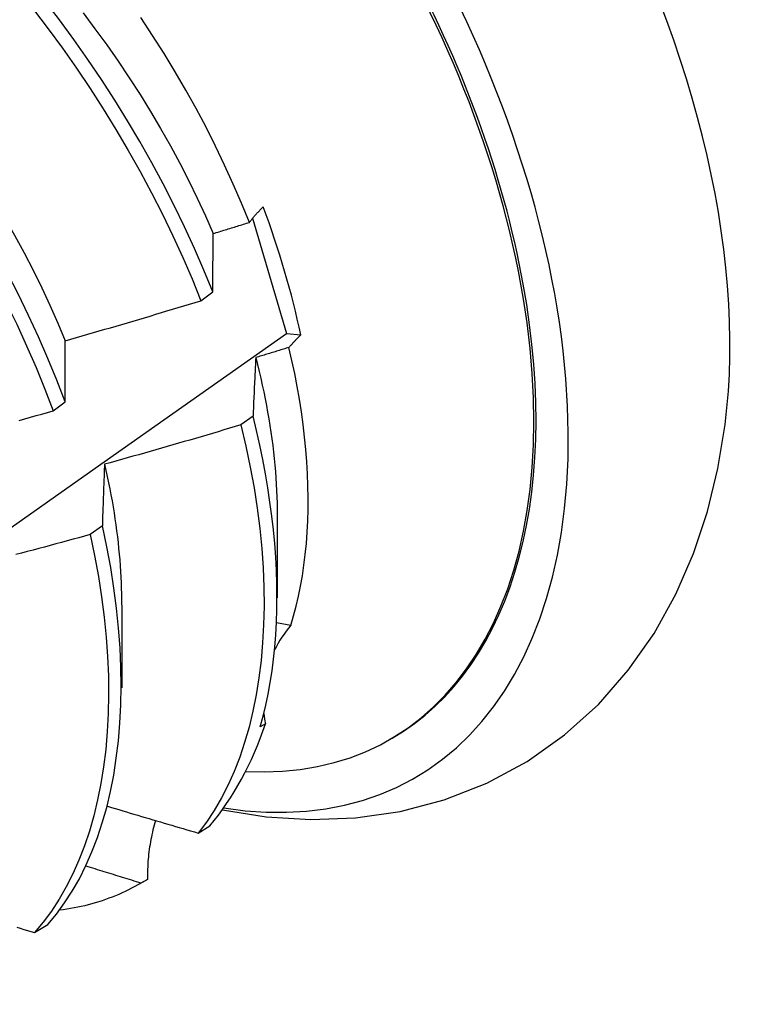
# Model space of a CAD drawing. Header units: inches. Extents: x 6 to 146, y 6 to 80.
# Tile 52 of 55: x 133.438 to 133.601, y 55.338 to 55.558. Entities that reach past the tile are written whole.
import ezdxf

# ---------------------------------------------------------------- set-up
doc = ezdxf.new("R2010")
doc.units = ezdxf.units.IN
doc.header["$MEASUREMENT"] = 0
doc.layers.add('Visible Edges(ANSI)', color=7, linetype='Continuous', lineweight=25)

msp = doc.modelspace()

# ---------------------------------------------------------------- linework, layer by layer
at = {"layer": 'Visible Edges(ANSI)'}
for p, q in [((133.49058, 55.51352), (133.49814, 55.48776)), ((133.47899, 55.49508), (133.48166, 55.49708)), ((133.49814, 55.48776), (133.50136, 55.48742)), ((133.44594, 55.47043), (133.44861, 55.47242)), ((133.49067, 55.46926), (133.48795, 55.46728)), ((133.49609, 55.44703), (133.49607, 55.42855)), ((133.45694, 55.44471), (133.45421, 55.44273)), ((133.46129, 55.42694), (133.46127, 55.40846)), ((133.49912, 55.42242), (133.49594, 55.42296)), ((133.49343, 55.40038), (133.49228, 55.39972)), ((133.52133, 55.39692), (133.5218, 55.39719)), ((133.47839, 55.37594), (133.48102, 55.37754)), ((133.46526, 55.36454), (133.4666, 55.36532)), ((133.46705, 55.36558), (133.46558, 55.36473)), ((133.44175, 55.35366), (133.44471, 55.35546))]:
    msp.add_line(p, q, dxfattribs=at)
at = {"layer": 'Visible Edges(ANSI)', "flags": 128}
for points in [[(133.48166, 55.49708), (133.47968, 55.50193), (133.47757, 55.50677), (133.47535, 55.5116), (133.47301, 55.51641), (133.47056, 55.5212), (133.468, 55.52595), (133.46534, 55.53067), (133.46258, 55.53534), (133.45972, 55.53997), (133.45676, 55.54455), (133.45372, 55.54906), (133.45059, 55.55352), (133.44738, 55.5579), (133.44409, 55.56221)], [(133.38903, 55.56069), (133.39266, 55.55683), (133.39623, 55.55287), (133.39973, 55.54882), (133.40317, 55.54467), (133.40653, 55.54044), (133.40982, 55.53612), (133.41303, 55.53174), (133.41616, 55.52728), (133.4192, 55.52276), (133.42215, 55.51818), (133.425, 55.51355), (133.42776, 55.50887), (133.43042, 55.50415), (133.43298, 55.4994), (133.43543, 55.49461), (133.43776, 55.4898), (133.43999, 55.48497), (133.44209, 55.48013), (133.44408, 55.47528), (133.44594, 55.47043)], [(133.44153, 55.56027), (133.44481, 55.55595), (133.44802, 55.55156), (133.45114, 55.5471), (133.45418, 55.54258), (133.45713, 55.538), (133.45998, 55.53337), (133.46273, 55.52869), (133.46539, 55.52397), (133.46794, 55.51921), (133.47038, 55.51442), (133.47271, 55.50961), (133.47492, 55.50478), (133.47702, 55.49994), (133.47899, 55.49508)], [(133.44861, 55.47242), (133.44675, 55.47727), (133.44475, 55.48212), (133.44264, 55.48696), (133.4404, 55.49179), (133.43806, 55.4966), (133.4356, 55.50138), (133.43304, 55.50614), (133.43037, 55.51085), (133.4276, 55.51553), (133.42474, 55.52015), (133.42178, 55.52473), (133.41873, 55.52924), (133.4156, 55.53369), (133.41239, 55.53808), (133.40909, 55.54238), (133.40572, 55.54661), (133.40228, 55.55075), (133.39877, 55.5548), (133.3952, 55.55875)], [(133.40044, 55.55937), (133.40345, 55.55625), (133.40642, 55.55304), (133.40934, 55.54975), (133.4122, 55.5464), (133.41501, 55.54297), (133.41776, 55.53948), (133.42044, 55.53592), (133.42307, 55.53232), (133.42562, 55.52865), (133.42811, 55.52494), (133.43053, 55.52119), (133.43287, 55.5174), (133.43513, 55.51357), (133.43731, 55.50971), (133.43941, 55.50582), (133.44143, 55.50191), (133.44336, 55.49798), (133.4452, 55.49404), (133.44694, 55.49008), (133.44859, 55.48612)], [(133.45261, 55.55949), (133.45529, 55.55594), (133.45792, 55.55233), (133.46047, 55.54867), (133.46296, 55.54497), (133.46538, 55.54121), (133.46772, 55.53742), (133.46998, 55.53359), (133.47216, 55.52973), (133.47426, 55.52584), (133.47628, 55.52193), (133.4782, 55.518), (133.48003, 55.51406), (133.48177, 55.5101)], [(133.48985, 55.51261), (133.48811, 55.5169), (133.48626, 55.52118), (133.48432, 55.52543), (133.48228, 55.52967), (133.48015, 55.53388), (133.47793, 55.53807), (133.47563, 55.54222), (133.47323, 55.54633), (133.47075, 55.55041), (133.46819, 55.55445), (133.46555, 55.55843)], [(133.48985, 55.51261), (133.48996, 55.51276), (133.49008, 55.5129), (133.49019, 55.51304), (133.49031, 55.51319), (133.49042, 55.51333), (133.49054, 55.51348), (133.49066, 55.51362), (133.49079, 55.51376), (133.49091, 55.51391), (133.49103, 55.51405), (133.49116, 55.5142), (133.49129, 55.51434), (133.49142, 55.51449), (133.49155, 55.51463), (133.49168, 55.51478), (133.49182, 55.51492), (133.49195, 55.51507), (133.49209, 55.51521), (133.49223, 55.51536), (133.49237, 55.5155), (133.49251, 55.51565), (133.49265, 55.51579), (133.4928, 55.51594), (133.49294, 55.51608)], [(133.48177, 55.5101), (133.48211, 55.5102), (133.48245, 55.51031), (133.48278, 55.51041), (133.48312, 55.51052), (133.48346, 55.51062), (133.48379, 55.51072), (133.48413, 55.51083), (133.48447, 55.51093), (133.4848, 55.51104), (133.48514, 55.51114), (133.48548, 55.51125), (133.48582, 55.51135), (133.48615, 55.51146), (133.48649, 55.51156), (133.48683, 55.51167), (133.48716, 55.51177), (133.4875, 55.51188), (133.48784, 55.51198), (133.48817, 55.51209), (133.48851, 55.51219), (133.48884, 55.5123), (133.48918, 55.5124), (133.48952, 55.51251), (133.48985, 55.51261)], [(133.48166, 55.49708), (133.48166, 55.49763), (133.48167, 55.49819), (133.48167, 55.49874), (133.48167, 55.49929), (133.48168, 55.49984), (133.48168, 55.50039), (133.48168, 55.50094), (133.48169, 55.50149), (133.48169, 55.50203), (133.4817, 55.50258), (133.4817, 55.50312), (133.4817, 55.50367), (133.48171, 55.50421), (133.48171, 55.50475), (133.48172, 55.50529), (133.48172, 55.50583), (133.48173, 55.50637), (133.48174, 55.5069), (133.48174, 55.50744), (133.48175, 55.50797), (133.48175, 55.50851), (133.48176, 55.50904), (133.48177, 55.50957), (133.48177, 55.5101)], [(133.44859, 55.48612), (133.44986, 55.48648), (133.45113, 55.48684), (133.4524, 55.48721), (133.45367, 55.48757), (133.45494, 55.48794), (133.45621, 55.4883), (133.45748, 55.48867), (133.45875, 55.48904), (133.46002, 55.48941), (133.46128, 55.48978), (133.46255, 55.49015), (133.46382, 55.49052), (133.46508, 55.4909), (133.46635, 55.49127), (133.46762, 55.49165), (133.46888, 55.49203), (133.47015, 55.49241), (133.47141, 55.49278), (133.47268, 55.49317), (133.47394, 55.49355), (133.47521, 55.49393), (133.47647, 55.49431), (133.47773, 55.4947), (133.47899, 55.49508)], [(133.28257, 55.33761), (133.3043, 55.35255), (133.326, 55.36751), (133.34765, 55.38249), (133.36927, 55.39748), (133.39085, 55.41249), (133.41238, 55.42752), (133.43388, 55.44256), (133.45534, 55.45761), (133.47676, 55.47268), (133.49814, 55.48776)], [(133.50136, 55.48742), (133.50124, 55.4873), (133.50112, 55.48718), (133.501, 55.48706), (133.50088, 55.48695), (133.50076, 55.48683), (133.50065, 55.48671), (133.50053, 55.4866), (133.50042, 55.48648), (133.5003, 55.48636), (133.50019, 55.48625), (133.50008, 55.48613), (133.49997, 55.48601), (133.49986, 55.4859), (133.49975, 55.48578), (133.49964, 55.48566), (133.49954, 55.48555), (133.49943, 55.48543), (133.49933, 55.48531), (133.49922, 55.4852), (133.49912, 55.48508), (133.49902, 55.48497), (133.49892, 55.48485), (133.49882, 55.48474), (133.49872, 55.48462)], [(133.44861, 55.47242), (133.44861, 55.473), (133.44861, 55.47358), (133.44861, 55.47416), (133.4486, 55.47475), (133.4486, 55.47532), (133.4486, 55.4759), (133.4486, 55.47648), (133.4486, 55.47706), (133.44859, 55.47763), (133.44859, 55.4782), (133.44859, 55.47878), (133.44859, 55.47935), (133.44859, 55.47992), (133.44859, 55.48049), (133.44859, 55.48106), (133.44859, 55.48162), (133.44859, 55.48219), (133.44859, 55.48275), (133.44859, 55.48332), (133.44859, 55.48388), (133.44859, 55.48444), (133.44859, 55.485), (133.44859, 55.48556), (133.44859, 55.48612)], [(133.49872, 55.48462), (133.49841, 55.48452), (133.4981, 55.48443), (133.49779, 55.48433), (133.49748, 55.48424), (133.49717, 55.48414), (133.49686, 55.48405), (133.49655, 55.48396), (133.49625, 55.48386), (133.49594, 55.48377), (133.49563, 55.48367), (133.49532, 55.48358), (133.49501, 55.48348), (133.4947, 55.48339), (133.49439, 55.48329), (133.49408, 55.4832), (133.49377, 55.48311), (133.49346, 55.48301), (133.49315, 55.48292), (133.49284, 55.48282), (133.49253, 55.48273), (133.49222, 55.48264), (133.49191, 55.48254), (133.4916, 55.48245), (133.49129, 55.48235)], [(133.49912, 55.42242), (133.49975, 55.42454), (133.50033, 55.42671), (133.50085, 55.42894), (133.50131, 55.43121), (133.50172, 55.43353), (133.50207, 55.43589), (133.50237, 55.4383), (133.50261, 55.44076), (133.50279, 55.44326), (133.50292, 55.44579), (133.50299, 55.44837), (133.503, 55.45098), (133.50296, 55.45363), (133.50286, 55.45631), (133.5027, 55.45903), (133.50248, 55.46177), (133.50221, 55.46455), (133.50188, 55.46736), (133.50149, 55.47018), (133.50105, 55.47303), (133.50055, 55.4759), (133.5, 55.47879), (133.49939, 55.4817), (133.49872, 55.48462)], [(133.49129, 55.48235), (133.49126, 55.48182), (133.49123, 55.48129), (133.4912, 55.48075), (133.49118, 55.48022), (133.49115, 55.47968), (133.49112, 55.47914), (133.49109, 55.4786), (133.49107, 55.47806), (133.49104, 55.47752), (133.49101, 55.47697), (133.49099, 55.47643), (133.49096, 55.47588), (133.49094, 55.47534), (133.49091, 55.47479), (133.49089, 55.47424), (133.49086, 55.47369), (133.49084, 55.47314), (133.49081, 55.47259), (133.49079, 55.47204), (133.49076, 55.47149), (133.49074, 55.47093), (133.49072, 55.47038), (133.4907, 55.46982), (133.49067, 55.46926)], [(133.49129, 55.48235), (133.49167, 55.48081), (133.49204, 55.47926), (133.4924, 55.47772), (133.49274, 55.47619), (133.49306, 55.47466), (133.49337, 55.47314), (133.49366, 55.47162), (133.49394, 55.47011), (133.49419, 55.46861), (133.49444, 55.46711), (133.49466, 55.46562), (133.49488, 55.46414), (133.49507, 55.46267), (133.49525, 55.4612), (133.49541, 55.45974), (133.49555, 55.45829), (133.49568, 55.45685), (133.49579, 55.45542), (133.49588, 55.454), (133.49596, 55.45259), (133.49601, 55.45119), (133.49605, 55.44979), (133.49608, 55.44841), (133.49608, 55.44704)], [(133.4383, 55.4683), (133.43958, 55.46865), (133.44085, 55.469), (133.44212, 55.46936), (133.4434, 55.46971), (133.44467, 55.47007), (133.44594, 55.47043)], [(133.49228, 55.39972), (133.49294, 55.40211), (133.49353, 55.40455), (133.49406, 55.40705), (133.49452, 55.4096), (133.49493, 55.41221), (133.49527, 55.41486), (133.49555, 55.41756), (133.49576, 55.42031), (133.49592, 55.42311), (133.49601, 55.42595), (133.49603, 55.42883), (133.496, 55.43175), (133.4959, 55.43471), (133.49574, 55.4377), (133.49552, 55.44073), (133.49523, 55.44379), (133.49488, 55.44688), (133.49447, 55.45001), (133.494, 55.45316), (133.49346, 55.45633), (133.49286, 55.45953), (133.49219, 55.46275), (133.49146, 55.466), (133.49067, 55.46926)], [(133.48795, 55.46728), (133.48668, 55.4669), (133.48542, 55.46652), (133.48415, 55.46614), (133.48288, 55.46576), (133.48161, 55.46539), (133.48034, 55.46501), (133.47907, 55.46464), (133.4778, 55.46427), (133.47653, 55.4639), (133.47526, 55.46353), (133.47399, 55.46316), (133.47271, 55.46279), (133.47144, 55.46243), (133.47017, 55.46206), (133.4689, 55.4617), (133.46762, 55.46133), (133.46635, 55.46097), (133.46507, 55.46061), (133.4638, 55.46025), (133.46252, 55.45989), (133.46125, 55.45954), (133.45997, 55.45918), (133.4587, 55.45882), (133.45742, 55.45847)], [(133.48795, 55.46728), (133.48907, 55.46254), (133.49005, 55.45785), (133.49089, 55.45322), (133.4916, 55.44863), (133.49217, 55.44411), (133.49261, 55.43965), (133.49292, 55.43526), (133.49309, 55.43094), (133.49313, 55.4267), (133.49304, 55.42255), (133.49282, 55.41849), (133.49247, 55.41452), (133.49199, 55.41064), (133.49138, 55.40688), (133.49064, 55.40321), (133.48978, 55.39967), (133.48879, 55.39624), (133.48768, 55.39293), (133.48644, 55.38975), (133.48507, 55.3867), (133.48359, 55.38379), (133.48198, 55.38102), (133.48025, 55.3784), (133.47839, 55.37594)], [(133.48382, 55.38116), (133.49362, 55.3796), (133.50358, 55.37897), (133.51361, 55.37934), (133.52361, 55.38077), (133.53346, 55.38335), (133.54299, 55.3871), (133.55203, 55.39198), (133.56042, 55.3979), (133.56799, 55.40474), (133.57468, 55.41237), (133.58045, 55.42063), (133.58531, 55.42937), (133.58927, 55.43848), (133.5924, 55.4479), (133.59475, 55.45755), (133.59636, 55.46739)], [(133.45742, 55.45847), (133.4574, 55.45791), (133.45738, 55.45735), (133.45735, 55.45678), (133.45733, 55.45622), (133.45731, 55.45565), (133.45729, 55.45509), (133.45727, 55.45452), (133.45725, 55.45395), (133.45723, 55.45338), (133.4572, 55.45281), (133.45718, 55.45224), (133.45716, 55.45167), (133.45714, 55.45109), (133.45713, 55.45052), (133.45711, 55.44994), (133.45709, 55.44937), (133.45707, 55.44879), (133.45705, 55.44821), (133.45703, 55.44763), (133.45701, 55.44705), (133.45699, 55.44646), (133.45698, 55.44588), (133.45696, 55.4453), (133.45694, 55.44471)], [(133.45742, 55.45847), (133.45774, 55.45709), (133.45804, 55.45572), (133.45833, 55.45435), (133.4586, 55.45298), (133.45886, 55.45162), (133.45911, 55.45027), (133.45934, 55.44892), (133.45956, 55.44757), (133.45977, 55.44624), (133.45996, 55.44491), (133.46013, 55.44358), (133.4603, 55.44226), (133.46045, 55.44095), (133.46058, 55.43965), (133.46071, 55.43835), (133.46082, 55.43706), (133.46091, 55.43577), (133.46099, 55.4345), (133.46106, 55.43323), (133.46112, 55.43197), (133.46116, 55.43072), (133.46119, 55.42947), (133.4612, 55.42824), (133.46121, 55.42701)], [(133.44471, 55.35546), (133.44666, 55.3578), (133.44849, 55.36029), (133.4502, 55.36293), (133.45179, 55.36572), (133.45326, 55.36865), (133.45461, 55.37172), (133.45583, 55.37492), (133.45693, 55.37824), (133.45791, 55.38168), (133.45876, 55.38525), (133.45948, 55.38892), (133.46007, 55.3927), (133.46054, 55.39658), (133.46088, 55.40056), (133.46108, 55.40464), (133.46116, 55.4088), (133.4611, 55.41305), (133.46091, 55.41737), (133.46059, 55.42177), (133.46013, 55.42624), (133.45954, 55.43077), (133.45881, 55.43536), (133.45795, 55.44001), (133.45694, 55.44471)], [(133.45421, 55.44273), (133.45293, 55.44238), (133.45166, 55.44203), (133.45038, 55.44168), (133.4491, 55.44133), (133.44782, 55.44099), (133.44654, 55.44064), (133.44526, 55.4403), (133.44398, 55.43995), (133.4427, 55.43961), (133.44142, 55.43927), (133.44014, 55.43893), (133.43886, 55.43859), (133.43758, 55.43825)], [(133.45421, 55.44273), (133.45521, 55.43803), (133.45606, 55.43339), (133.45678, 55.4288), (133.45736, 55.42427), (133.45781, 55.41981), (133.45812, 55.41542), (133.4583, 55.4111), (133.45835, 55.40686), (133.45826, 55.4027), (133.45804, 55.39863), (133.4577, 55.39466), (133.45722, 55.39079), (133.45662, 55.38701), (133.45588, 55.38335), (133.45502, 55.3798), (133.45404, 55.37636), (133.45293, 55.37305), (133.4517, 55.36986), (133.45034, 55.3668), (133.44886, 55.36388), (133.44726, 55.36111), (133.44554, 55.35847), (133.4437, 55.35599), (133.44175, 55.35366)], [(133.45812, 55.38194), (133.45896, 55.38168), (133.4598, 55.38143), (133.46065, 55.38118), (133.46149, 55.38093), (133.46233, 55.38067), (133.46318, 55.38042), (133.46402, 55.38017), (133.46486, 55.37992), (133.46571, 55.37967), (133.46655, 55.37942), (133.4674, 55.37917), (133.46824, 55.37892), (133.46909, 55.37867), (133.46993, 55.37842), (133.47078, 55.37817), (133.47162, 55.37792), (133.47247, 55.37767), (133.47331, 55.37742), (133.47416, 55.37717), (133.47501, 55.37693), (133.47585, 55.37668), (133.4767, 55.37643), (133.47755, 55.37618), (133.47839, 55.37594)], [(133.46886, 55.37874), (133.4687, 55.37822), (133.46855, 55.37769), (133.46841, 55.37717), (133.46827, 55.37664), (133.46815, 55.37611), (133.46802, 55.37557), (133.46791, 55.37504), (133.4678, 55.3745), (133.4677, 55.37396), (133.46761, 55.37341), (133.46752, 55.37286), (133.46744, 55.37231), (133.46737, 55.37176), (133.4673, 55.37121), (133.46725, 55.37065), (133.46719, 55.37009), (133.46715, 55.36954), (133.46712, 55.36897), (133.46709, 55.36841), (133.46706, 55.36785), (133.46705, 55.36728), (133.46704, 55.36672), (133.46704, 55.36615), (133.46705, 55.36558)], [(133.46558, 55.36473), (133.46507, 55.36489), (133.46455, 55.36505), (133.46404, 55.3652), (133.46353, 55.36536), (133.46302, 55.36552), (133.4625, 55.36568), (133.46199, 55.36584), (133.46148, 55.366), (133.46097, 55.36615), (133.46046, 55.36631), (133.45994, 55.36647), (133.45943, 55.36663), (133.45892, 55.36679), (133.45841, 55.36695), (133.4579, 55.36711), (133.45738, 55.36727), (133.45687, 55.36743), (133.45636, 55.36758), (133.45585, 55.36774), (133.45534, 55.3679), (133.45483, 55.36806), (133.45432, 55.36822), (133.4538, 55.36838), (133.45329, 55.36854)], [(133.46558, 55.36473), (133.46489, 55.36434), (133.4642, 55.36395), (133.4635, 55.36358), (133.46279, 55.36322), (133.46208, 55.36288), (133.46136, 55.36254), (133.46063, 55.36222), (133.4599, 55.36191), (133.45916, 55.36161), (133.45841, 55.36133), (133.45766, 55.36106), (133.4569, 55.3608), (133.45614, 55.36055), (133.45536, 55.36031), (133.45459, 55.36009), (133.4538, 55.35988), (133.45301, 55.35968), (133.45222, 55.3595), (133.45142, 55.35933), (133.45061, 55.35917), (133.4498, 55.35902), (133.44898, 55.35889), (133.44816, 55.35877), (133.44733, 55.35866)], [(133.43777, 55.35488), (133.43856, 55.35464), (133.43936, 55.35439), (133.44015, 55.35415), (133.44095, 55.35391), (133.44175, 55.35366)]]:
    msp.add_lwpolyline(points, dxfattribs=at)
at = {"layer": 'Visible Edges(ANSI)'}
for centre, major_axis, ratio, start_param, end_param in [((133.44405, 55.53187), (0.08287, -0.14354), 0.57735, 5.846554, 9.93506), ((133.48024, 55.55276), (-0.08287, 0.14354), 0.57735, 3.791126, 5.633652), ((133.44405, 55.53187), (0.07776, -0.13468), 0.57735, 0, 3.141593), ((133.44357, 55.53159), (-0.07776, 0.13468), 0.57735, 2.781963, 6.718398), ((133.40823, 55.51119), (0.06837, -0.11842), 0.57735, 1.057434, 1.288289), ((133.53902, 55.39882), (-0.04478, 0.01505), 0.727504, 5.998018, 6.185428), ((133.53902, 55.39882), (-0.04478, 0.01505), 0.727504, 0.3252, 0.389139), ((133.38885, 55.5), (0.07776, -0.13468), 0.57735, 0.208671, 0.471239), ((133.38885, 55.5), (0.07776, -0.13468), 0.57735, 0, 0.005792)]:
    msp.add_ellipse(centre, major_axis=major_axis, ratio=ratio, start_param=start_param, end_param=end_param, dxfattribs=at)

doc.saveas('drawing.dxf')
